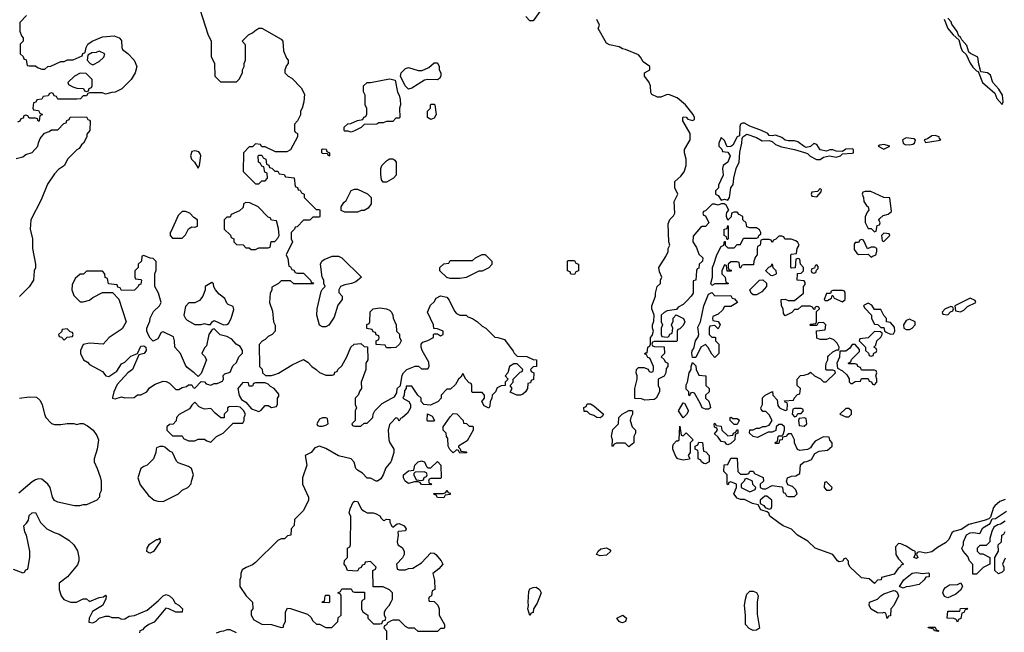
# Model space of a CAD drawing. Header units: inches. Extents: x 2380249 to 2585472, y 382747 to 546448.
# Tile 90 of 256: x 2457671 to 2463844, y 461442 to 465284. Entities that reach past the tile are written whole.
import ezdxf

# ---------------------------------------------------------------- set-up
doc = ezdxf.new("R2010")
doc.units = ezdxf.units.IN
doc.header["$MEASUREMENT"] = 0
doc.layers.add('C4456', color=7, linetype='Continuous')
doc.layers.add('C4466', color=7, linetype='Continuous')

msp = doc.modelspace()

# ---------------------------------------------------------------- linework, layer by layer
at = {"layer": 'C4456', "color": 4}
for points, elevation in [([(2458801, 465350), (2458850, 465194), (2458872, 465150), (2458872.7, 465052.7), (2458892, 465010), (2458894, 464930), (2458930, 464894), (2459030, 464894), (2459050, 464914), (2459067.3, 464952.7), (2459068, 464970), (2459078, 464990), (2459078, 465010), (2459088, 465030), (2459087.3, 465127.3), (2459066, 465150), (2459106, 465190), (2459130, 465202), (2459144.7, 465215.3), (2459170, 465231.3), (2459190, 465231), (2459310, 465162), (2459322, 465150), (2459324.7, 465090), (2459343.6, 465043.6), (2459354, 465030), (2459354, 465010), (2459343.6, 464996.4), (2459334, 464970), (2459334, 464950), (2459354, 464930), (2459378, 464918), (2459436.9, 464856.9), (2459456.9, 464816.9), (2459452, 464770), (2459442, 464730), (2459432, 464710), (2459431.6, 464688.4), (2459414, 464650), (2459394, 464630), (2459394, 464590), (2459398, 464578), (2459414, 464570), (2459414, 464550), (2459370, 464468), (2459345.4, 464454.6), (2459275.3, 464455.3), (2459210, 464486), (2459190, 464486), (2459182, 464502), (2459150, 464506), (2459130, 464486), (2459110, 464486), (2459074, 464450), (2459072.7, 464332.7), (2459150, 464254), (2459170, 464254), (2459190, 464274), (2459210, 464274), (2459226, 464290), (2459222, 464322), (2459208.4, 464328.4), (2459202, 464362), (2459190, 464366), (2459182, 464382), (2459168, 464390), (2459166, 464430), (2459170, 464434), (2459190, 464434), (2459198, 464418), (2459214, 464410), (2459218, 464378), (2459232.7, 464372.7), (2459238, 464358), (2459252.7, 464352.7), (2459270, 464334), (2459290, 464334), (2459298, 464318), (2459330, 464314), (2459338, 464298), (2459392.7, 464292.7), (2459398, 464238), (2459412.7, 464232.7), (2459418, 464218), (2459430, 464214), (2459438, 464198), (2459454, 464190), (2459454, 464170), (2459530, 464094), (2459550, 464094), (2459554, 464090), (2459554, 464050), (2459550, 464046), (2459510, 464046), (2459490, 464026), (2459450, 464026), (2459410, 463986), (2459398, 463982), (2459394, 463970), (2459374, 463950), (2459374, 463910), (2459382, 463890), (2459342, 463810), (2459352.7, 463787.3), (2459358, 463738), (2459370, 463734), (2459378, 463718), (2459390, 463714), (2459398, 463698), (2459410, 463694), (2459450, 463694), (2459494, 463650), (2459498, 463638), (2459510, 463634), (2459512.7, 463627.3), (2459390, 463628), (2459370, 463646), (2459310, 463646), (2459294, 463630), (2459252.7, 463607.3), (2459251.6, 463588.4), (2459242, 463570), (2459238, 463510), (2459256.9, 463456.9), (2459262, 463390), (2459272.7, 463367.3), (2459274, 463330), (2459254, 463310), (2459230, 463298), (2459210, 463278), (2459191.6, 463268.4), (2459172.7, 463247.3), (2459174, 463110), (2459191.6, 463091.6), (2459194, 463070), (2459212.7, 463052.7), (2459250, 463052), (2459270, 463058), (2459293.6, 463066.4), (2459380.2, 463119.8), (2459450, 463152), (2459476.9, 463136.9), (2459502, 463110), (2459531.1, 463091.1), (2459550, 463072), (2459590, 463054), (2459630, 463054), (2459642, 463058), (2459647.3, 463072.7), (2459662, 463078), (2459666, 463090), (2459690, 463114), (2459722, 463170), (2459748, 463230), (2459768, 463250), (2459810, 463254), (2459830, 463234), (2459852.7, 463232.7), (2459854, 463150), (2459842, 463130), (2459842, 463090), (2459812, 463010), (2459814, 462970), (2459803.6, 462956.4), (2459794, 462930), (2459774, 462910), (2459774, 462870), (2459782, 462850), (2459774, 462830), (2459774, 462770), (2459754, 462750), (2459758, 462738), (2459770, 462734), (2459810, 462734), (2459830, 462754), (2459850, 462754), (2459886, 462790), (2459888, 462810), (2459898, 462830), (2459944, 462876), (2460000, 462908)], 56), ([(2457714, 465310), (2457672.7, 465267.3), (2457672.7, 465212.7), (2457683.6, 465183.6), (2457694, 465170), (2457694, 465150), (2457674, 465130), (2457674, 465070), (2457692.7, 465052.7), (2457698, 465038), (2457712.7, 465032.7), (2457718, 464998), (2457730, 464994), (2457770, 464994), (2457783.6, 464983.6), (2457810, 464974), (2457830, 464974), (2457848.4, 464991.6), (2457867.3, 464992.7), (2457930, 465022), (2457950, 465022), (2457971.6, 465031.6), (2458007.3, 465032.7), (2458062, 465058), (2458068, 465072), (2458082, 465078), (2458088, 465110), (2458098, 465130), (2458126, 465150), (2458190, 465176), (2458263.6, 465183.6), (2458294, 465170), (2458310, 465154), (2458311.3, 465110), (2458316.9, 465096.9), (2458350, 465071.3), (2458390, 465031.3), (2458406, 464990), (2458396, 464950), (2458370.6, 464909.4), (2458312, 464850), (2458270, 464829), (2458250, 464828.7), (2458210, 464818), (2458190, 464826), (2458110, 464826), (2458098, 464822), (2458090, 464806), (2458070, 464806), (2458051.6, 464788.4), (2458030, 464786), (2457910, 464786), (2457902, 464802), (2457887.3, 464807.3), (2457882, 464822), (2457870, 464826), (2457858, 464822), (2457850, 464806), (2457818, 464802), (2457810, 464786), (2457778, 464782), (2457772.7, 464767.3), (2457758, 464762), (2457754, 464730), (2457758, 464718), (2457790, 464714), (2457798, 464698), (2457814, 464690), (2457798, 464682), (2457792.7, 464647.3), (2457787.3, 464647.3), (2457782, 464662), (2457770, 464666), (2457730, 464666), (2457722, 464682), (2457710, 464686), (2457698, 464682), (2457692.7, 464667.3), (2457678, 464662), (2457672.7, 464647.3), (2457658, 464642)], 52), ([(2460000, 464646), (2459970, 464646), (2459950, 464638), (2459923.6, 464636.4), (2459910, 464628), (2459830, 464626), (2459811.6, 464608.4), (2459770, 464588), (2459750, 464578), (2459730, 464586), (2459710, 464586), (2459706, 464590), (2459706, 464610), (2459728.7, 464631.3), (2459747.3, 464632.7), (2459788.4, 464651.6), (2459822, 464658), (2459828, 464672), (2459842, 464678), (2459847.3, 464692.7), (2459847.3, 464727.3), (2459838, 464750), (2459838, 464810), (2459827.3, 464832.7), (2459826, 464870), (2459850, 464891), (2459871.1, 464891.1), (2459990, 464914), (2460000, 464911.6)], 56), ([(2457650, 464414), (2457690, 464424.7), (2457710, 464438), (2457750, 464452), (2457786, 464490), (2457788.4, 464511.6), (2457800.4, 464539.6), (2457827.3, 464572.7), (2457856.4, 464583.6), (2457870, 464594), (2457910, 464594), (2457947.3, 464632.7), (2457962, 464638), (2457967.3, 464652.7), (2457982, 464658), (2457987.3, 464672.7), (2458090, 464674), (2458098, 464658), (2458110, 464654), (2458112.7, 464647.3), (2458112, 464590), (2458092.7, 464567.3), (2458092, 464550), (2458072, 464510), (2458059.6, 464500.4), (2458043.6, 464476.4), (2458030, 464468), (2457971, 464409), (2457951.3, 464370), (2457915.3, 464344.7), (2457890, 464318), (2457846.4, 464253.6), (2457805.4, 464154.6), (2457742, 464030), (2457738, 463970), (2457751, 463910), (2457751.3, 463850), (2457771.3, 463750), (2457771.1, 463728.9), (2457762, 463710), (2457758, 463650), (2457730.7, 463609.3), (2457670, 463548)], 52), ([(2460000, 464282.4), (2459970, 464266), (2459950, 464266), (2459940.4, 464280.4), (2459934.6, 464314.6), (2459935.3, 464350), (2459942, 464370), (2459970, 464398), (2459990, 464411.3), (2460000, 464411.7)], 56), ([(2460000, 463227), (2459970, 463226), (2459962, 463242), (2459907.3, 463247.3), (2459906, 463270), (2459922, 463278), (2459926, 463290), (2459922, 463302), (2459907.3, 463307.3), (2459902, 463322), (2459887.3, 463327.3), (2459882, 463342), (2459847.3, 463347.3), (2459848.4, 463371.6), (2459862, 463378), (2459866, 463390), (2459868.4, 463451.6), (2459888.4, 463471.6), (2459930, 463476), (2459970.9, 463470.9), (2459990, 463462), (2460000, 463452)], 56), ([(2457670, 462911), (2457730, 462918), (2457776, 462916), (2457796.9, 462896.9), (2457812, 462870), (2457826, 462810), (2457836, 462790), (2457870, 462751.3), (2457890, 462744.7), (2457930, 462744.7), (2457970, 462751), (2458010.9, 462750.9), (2458030, 462746), (2458050, 462752), (2458068.4, 462751.6), (2458096.8, 462736.8), (2458131.3, 462710), (2458155.3, 462675.3), (2458164.7, 462650), (2458158, 462590), (2458138, 462530), (2458138, 462510), (2458158, 462470), (2458176.9, 462416.9), (2458182, 462390), (2458182, 462330), (2458172.7, 462307.3), (2458171.6, 462288.4), (2458154, 462270), (2458090, 462242), (2458070, 462242), (2458045.4, 462234.6), (2458014.6, 462234.6), (2457910, 462258), (2457888.7, 462268.7), (2457878, 462290), (2457862, 462350), (2457848.7, 462370), (2457810, 462402), (2457790, 462404), (2457770, 462399), (2457750, 462385.2), (2457665.7, 462314.3)], 52), ([(2460000, 462756), (2459990, 462746), (2459982, 462710), (2459984.7, 462650), (2459991.3, 462630), (2460000, 462617)], 56), ([(2460000, 462516), (2459998, 462510), (2459966, 462474), (2459950.7, 462429.3), (2459935.3, 462404.7), (2459914, 462390), (2459906, 462390), (2459870, 462408), (2459850, 462408), (2459820.4, 462440.4), (2459790, 462458), (2459778, 462470), (2459768.9, 462508.9), (2459748.9, 462528.9), (2459669.3, 462549.3), (2459590, 462595.3), (2459550, 462608.7), (2459522, 462598), (2459498, 462570), (2459462, 462550), (2459471.3, 462490), (2459444.7, 462410), (2459444.7, 462370), (2459482, 462290), (2459482, 462270), (2459450, 462206), (2459394, 462150), (2459392.7, 462112.7), (2459374, 462090), (2459372, 462050), (2459350, 462046), (2459331.1, 462028.9), (2459310, 462028), (2459290, 462018), (2459150, 461879), (2459130, 461864), (2459090.9, 461849.1), (2459067.1, 461832.9), (2459058, 461810), (2459058, 461790), (2459051.3, 461770), (2459052, 461730), (2459092, 461670), (2459131.3, 461630), (2459132, 461590), (2459123.6, 461576.4), (2459122, 461550), (2459139.6, 461519.6), (2459190, 461492), (2459250.9, 461490.9), (2459310, 461472), (2459326, 461474), (2459326, 461486), (2459338, 461510), (2459338, 461570), (2459350, 461594), (2459370, 461592), (2459475.3, 461555.3), (2459496.9, 461536.9), (2459510, 461514), (2459532.7, 461492.7), (2459550, 461492), (2459590, 461472), (2459627.3, 461472.7), (2459666, 461510), (2459668.4, 461531.6), (2459686, 461550), (2459686, 461670), (2459682, 461682), (2459666, 461690), (2459682, 461698), (2459690, 461714), (2459750, 461714), (2459758, 461698), (2459770, 461694), (2459832.7, 461692.7), (2459834, 461650), (2459818, 461642), (2459814, 461630), (2459814, 461590), (2459822, 461570), (2459854, 461550), (2459854, 461530), (2459890, 461494), (2459930, 461494), (2459942, 461498), (2459947.3, 461512.7), (2459962, 461518), (2459966, 461530), (2459958, 461550), (2459958, 461570), (2459968, 461590), (2459988, 461610), (2460000, 461633.2)], 56), ([(2460000, 461698), (2459990, 461708), (2459950, 461728), (2459887.3, 461727.3), (2459886, 461830), (2459902, 461838), (2459906, 461850), (2459870, 461886), (2459838, 461882), (2459832.7, 461867.3), (2459818, 461862), (2459812.7, 461847.3), (2459798, 461842), (2459790, 461826), (2459726, 461830), (2459716.4, 461856.4), (2459706, 461870), (2459707.3, 461892.7), (2459726, 461910), (2459726, 461970), (2459742, 461978), (2459746, 461990), (2459748, 462170), (2459738, 462190), (2459743.1, 462216.9), (2459762, 462258), (2459770, 462264.7), (2459790, 462262), (2459814.4, 462214.4), (2459830, 462201), (2459850, 462192), (2459888.4, 462191.6), (2459905.4, 462185.4), (2459930, 462171.3), (2459936.9, 462156.9), (2459950, 462144.7), (2459956.4, 462143.6), (2459970, 462151.3), (2459992, 462150), (2459992.7, 462132.7), (2460000, 462114.9)], 56), ([(2457630, 461838), (2457690, 461814), (2457702, 461818), (2457710, 461834), (2457722, 461838), (2457735.3, 461910), (2457735.3, 461950), (2457714, 462050), (2457704, 462070), (2457698, 462110), (2457714.6, 462125.4), (2457726, 462146), (2457730, 462174), (2457748.7, 462191.3), (2457770, 462194), (2457802, 462130), (2457842, 462090), (2457887.1, 462067.1), (2457918, 462058), (2457979.8, 462019.8), (2458010.6, 461990.6), (2458033.7, 461953.7), (2458042.8, 461910), (2458042.8, 461890), (2458034, 461866), (2457970.4, 461789.6), (2457918, 461750), (2457918, 461710), (2457930.9, 461670.9), (2457947.1, 461647.1), (2457990, 461631.3), (2458028.4, 461631.6), (2458070, 461652), (2458090, 461652), (2458110, 461634), (2458170, 461661), (2458196.4, 461663.6), (2458210, 461674), (2458214, 461670), (2458211.3, 461650), (2458190.8, 461609.2), (2458127.1, 461572.9), (2458106, 461530), (2458104.7, 461504.7), (2458130, 461502), (2458150, 461512), (2458170, 461531.3), (2458210, 461542), (2458230, 461542), (2458250, 461534), (2458290, 461534), (2458310, 461524.7), (2458330, 461526), (2458358, 461542), (2458392.1, 461547.9), (2458470, 461581), (2458540.2, 461639.8), (2458570, 461671.3), (2458590, 461678), (2458611.1, 461671.1), (2458630.9, 461650.9), (2458645.4, 461625.4), (2458670, 461612), (2458691.3, 461590), (2458690, 461568.7), (2458650, 461568), (2458606, 461590), (2458587.3, 461592.7), (2458514.8, 461505.2), (2458482, 461490), (2458452, 461470), (2458442, 461458), (2458424.7, 461450), (2458422, 461438)], 52), ([(2460000, 461513), (2459978, 461502), (2459972, 461488), (2459958, 461482), (2459954, 461470), (2459972, 461450), (2459970, 461386)], 56), ([(2459030, 461438), (2458990, 461458), (2458970, 461458), (2458950, 461448), (2458932.7, 461447.3), (2458903.6, 461436.4)], 56)]:
    msp.add_lwpolyline(points, dxfattribs=dict(at, elevation=elevation))
for points, elevation in [([(2458170, 465086), (2458150, 465078), (2458123.6, 465076.4), (2458098, 465062), (2458094, 465030), (2458114, 465010), (2458130, 465002), (2458170, 465022), (2458198, 465050), (2458206, 465070)], 52), ([(2458050, 464948), (2458014, 464930), (2457974, 464890), (2457978, 464878), (2458003.6, 464863.6), (2458030, 464854), (2458072, 464852), (2458078, 464838), (2458090, 464834), (2458102, 464838), (2458107.3, 464852.7), (2458122, 464858), (2458126, 464870), (2458126, 464910), (2458087.3, 464947.3)], 52), ([(2458770, 464462.7), (2458750, 464457.2), (2458743.1, 464430), (2458748.2, 464410), (2458767.3, 464390), (2458790, 464354), (2458798, 464370), (2458806, 464430), (2458802.7, 464442.7), (2458794.5, 464454.5), (2458780.2, 464460.2)], 56), ([(2459610, 464428), (2459602, 464442), (2459570, 464446), (2459566, 464450), (2459566, 464470), (2459570, 464474), (2459592.7, 464472.7), (2459598, 464458), (2459614, 464450), (2459614, 464430)], 56), ([(2459710, 464078), (2459687.3, 464087.3), (2459686, 464110), (2459703.1, 464136.9), (2459718, 464150), (2459750, 464212), (2459770, 464222), (2459790, 464222), (2459851.6, 464191.6), (2459874, 464170), (2459874, 464130), (2459856.9, 464103.1), (2459830, 464088), (2459812.7, 464087.3), (2459790, 464078)], 56), ([(2459090, 464138), (2459074, 464130), (2459072.7, 464107.3), (2459050, 464086), (2458998, 464062), (2458990, 464046), (2458970, 464046), (2458954, 464030), (2458954, 463970), (2458992.7, 463932.7), (2458998, 463918), (2459014, 463910), (2459014, 463890), (2459030, 463874), (2459071.6, 463871.6), (2459090, 463854), (2459110, 463854), (2459123.6, 463843.6), (2459150, 463842), (2459170, 463854), (2459230, 463854), (2459242, 463858), (2459247.3, 463892.7), (2459270, 463894), (2459290, 463914), (2459298, 463930), (2459294.6, 463974.6), (2459282, 464022), (2459250, 464026), (2459242, 464042), (2459230, 464046), (2459166, 464110), (2459114.6, 464134.6)], 56), ([(2458690, 464082), (2458664.9, 464055.1), (2458622, 463958), (2458614, 463950), (2458614, 463930), (2458630, 463914), (2458690, 463914), (2458710, 463934), (2458730, 463972), (2458750, 463984.7), (2458770, 463982), (2458786, 463990), (2458786, 464030), (2458763.1, 464043.1), (2458738, 464070), (2458710, 464081.2)], 56), ([(2458450, 463806), (2458438, 463802), (2458434, 463770), (2458414, 463750), (2458414, 463730), (2458394, 463710), (2458394, 463670), (2458398, 463658), (2458430, 463654), (2458434, 463650), (2458430, 463626), (2458418, 463622), (2458414, 463610), (2458391.6, 463588.4), (2458310, 463586), (2458302, 463602), (2458287.3, 463607.3), (2458282, 463622), (2458227.3, 463627.3), (2458222, 463662), (2458207.3, 463667.3), (2458206, 463690), (2458190, 463706), (2458090, 463706), (2458071.6, 463688.4), (2458050, 463688), (2458019.6, 463660.4), (2457999.6, 463620.4), (2457998, 463590), (2458010, 463554), (2458050, 463514), (2458070, 463514), (2458110, 463524.7), (2458130, 463542), (2458190, 463574), (2458252.7, 463572.7), (2458292, 463532), (2458338, 463390), (2458314.4, 463345.6), (2458232, 463290), (2458194, 463250), (2458110, 463255.3), (2458070, 463246), (2458052, 463210), (2458052, 463190), (2458071.6, 463151.6), (2458096.9, 463136.9), (2458110, 463122), (2458190, 463078), (2458211.1, 463051.1), (2458230, 463046.8), (2458280.1, 463079.9), (2458310, 463124.7), (2458330, 463136), (2458367.2, 463172.8), (2458408.9, 463191.1), (2458430, 463236), (2458450, 463238), (2458462, 463230), (2458464.7, 463210), (2458451, 463190), (2458418, 463182), (2458378, 463090), (2458350, 463068.7), (2458282.9, 462997.1), (2458260.7, 462950), (2458254, 462914), (2458254, 462910), (2458270, 462906), (2458310, 462918), (2458330, 462912), (2458390, 462914), (2458410, 462932), (2458430, 462932), (2458468.9, 462951.1), (2458485.6, 462974.4), (2458521.5, 462998.5), (2458570, 463016.3), (2458590, 463014), (2458610, 463004), (2458650, 462964.7), (2458670, 462964.7), (2458690, 462978), (2458716.4, 462983.6), (2458730, 462994), (2458750, 462994), (2458758, 462978), (2458770, 462974), (2458810, 463014), (2458830, 463012), (2458841, 463001), (2458870, 462992), (2458890, 463002), (2458910, 463002), (2458942, 463018), (2458948.7, 463030), (2458948, 463052), (2458958, 463062), (2458990, 463074), (2459007.3, 463112.7), (2459030, 463134), (2459046, 463170), (2459067.3, 463192.7), (2459068, 463210), (2459054.6, 463234.6), (2459028.9, 463248.9), (2459000.4, 463280.4), (2458970, 463298), (2458928.4, 463308.4), (2458890, 463346), (2458878, 463342), (2458858, 463310), (2458842, 463238), (2458830, 463226), (2458814, 463190), (2458830, 463174), (2458842, 463150), (2458810, 463066), (2458790, 463046), (2458766, 463070), (2458722, 463102), (2458710, 463118), (2458679, 463190), (2458644, 463230), (2458642, 463270), (2458634.6, 463294.6), (2458570, 463326), (2458558, 463322), (2458536.9, 463283.1), (2458508, 463268), (2458490, 463286), (2458482, 463302), (2458468.7, 463330), (2458468, 463350), (2458487.3, 463392.7), (2458488.4, 463411.6), (2458510, 463454), (2458548, 463490), (2458558, 463510), (2458542, 463570), (2458518, 463610), (2458518, 463690), (2458527.3, 463712.7), (2458527.3, 463767.3), (2458507.3, 463787.3), (2458488.4, 463788.4)], 56), ([(2459570, 463358), (2459550, 463368), (2459534, 463430), (2459537.2, 463470), (2459560.4, 463579.6), (2459567.3, 463592.7), (2459586, 463610), (2459578, 463630), (2459578, 463650), (2459568, 463670), (2459558, 463750), (2459566, 463770), (2459580.4, 463779.6), (2459630, 463802), (2459670, 463802), (2459691.1, 463791.1), (2459814, 463670), (2459779.6, 463640.4), (2459751.1, 463628.9), (2459710, 463622), (2459682, 463610), (2459672, 463590), (2459672.7, 463572.7), (2459694, 463550), (2459694, 463530), (2459666, 463494), (2459642, 463418), (2459610, 463368), (2459590, 463358)], 56), ([(2458875.3, 463635.3), (2458834, 463610), (2458834, 463590), (2458818.8, 463550), (2458798, 463522), (2458770, 463508.7), (2458732, 463508), (2458710, 463486), (2458701, 463430), (2458710.6, 463410.6), (2458720.5, 463400.5), (2458770, 463372), (2458810, 463372), (2458830, 463378), (2458850, 463372), (2458867.3, 463372.7), (2458878, 463390), (2458890, 463398), (2458950, 463371.3), (2458970, 463372), (2458980.4, 463379.6), (2458998, 463410), (2459013.6, 463466.4), (2459010, 463486), (2458978, 463498), (2458970, 463506), (2458956.5, 463536.5), (2458922.7, 463562.7), (2458898, 463590), (2458888.4, 463608.4), (2458887.3, 463627.3)], 56), ([(2457970, 463346), (2457938, 463342), (2457932.7, 463327.3), (2457914, 463310), (2457918, 463298), (2457932.7, 463292.7), (2457950, 463274), (2457970, 463294), (2458002, 463298), (2458006, 463310), (2458002, 463322), (2457987.3, 463327.3)], 56), ([(2459070, 463008), (2459038, 462970), (2459046.4, 462926.4), (2459062.5, 462902.5), (2459090, 462884.7), (2459124.4, 462844.4), (2459170, 462827.3), (2459185.6, 462834.4), (2459210, 462864.7), (2459230, 462864.7), (2459250, 462852), (2459282, 462858), (2459287.3, 462872.7), (2459288, 462910), (2459296.4, 462923.6), (2459296.4, 462936.4), (2459266, 462970), (2459243.1, 462983.1), (2459230, 462998), (2459210, 463006), (2459150, 463006), (2459138, 463002), (2459130, 462986), (2459110, 462986), (2459106, 463006)], 56), ([(2458770, 462886), (2458750, 462866), (2458736.9, 462843.1), (2458671.6, 462808.4), (2458654, 462790), (2458651.6, 462768.4), (2458632.7, 462747.3), (2458610, 462746), (2458594, 462730), (2458594, 462710), (2458630, 462674), (2458690, 462674), (2458698, 462658), (2458730, 462642), (2458770, 462642), (2458790, 462654), (2458830, 462654), (2458843.6, 462643.6), (2458870, 462634), (2458906, 462670), (2458946, 462690), (2459010, 462754), (2459070, 462754), (2459078, 462770), (2459078, 462790), (2459088, 462810), (2459074, 462834), (2459054, 462854), (2459030, 462858), (2458983.6, 462856.4), (2458974, 462850), (2458974, 462830), (2458954, 462810), (2458952.7, 462787.3), (2458932.7, 462787.3), (2458896.4, 462816.4), (2458870, 462846), (2458830, 462842), (2458808.9, 462848.9), (2458796.4, 462856.4)], 56), ([(2459590, 462786), (2459570, 462786), (2459550, 462778), (2459534, 462750), (2459538, 462738), (2459550, 462734), (2459570, 462734), (2459590, 462742), (2459606, 462750), (2459602, 462782)], 56), ([(2458570, 462608), (2458550, 462608), (2458530, 462598), (2458526, 462590), (2458524.7, 462570), (2458511.1, 462528.9), (2458470.9, 462489.1), (2458450, 462482), (2458431.1, 462468.9), (2458411.3, 462410), (2458426.4, 462366.4), (2458479.6, 462299.6), (2458514, 462270), (2458536.4, 462263.6), (2458570, 462262), (2458666, 462310), (2458690, 462334), (2458726, 462350), (2458747.3, 462372.7), (2458748, 462390), (2458762, 462430), (2458748, 462470), (2458730, 462482), (2458664.7, 462504.7), (2458654.6, 462514.6), (2458628.7, 462568.7), (2458610, 462578), (2458582, 462602)], 56), ([(2458490, 461939), (2458481.2, 461941.2), (2458469.3, 461949.3), (2458469.6, 461970.4), (2458485.8, 461994.2), (2458530, 462024.7), (2458536.4, 462023.6), (2458550, 462032), (2458551, 462010), (2458510, 461949)], 52), ([(2459610, 461626), (2459568.4, 461628.4), (2459570, 461634), (2459582, 461638), (2459586, 461670), (2459590, 461674), (2459610, 461674), (2459614, 461670), (2459614, 461630)], 56)]:
    msp.add_lwpolyline(points, close=True, dxfattribs=dict(at, elevation=elevation))
at = {"layer": 'C4466', "color": 4, "elevation": 56}
for points in [[(2460942, 465350), (2460890, 465278), (2460870, 465278), (2460844.7, 465304.7)], [(2463850, 462275.3), (2463817.3, 462262.7), (2463784.9, 462235.1), (2463775.9, 462224.1), (2463756.9, 462163.1), (2463746.4, 462153.6), (2463718, 462142), (2463621.1, 462118.9), (2463573, 462087), (2463526, 462074), (2463514.8, 462065.2), (2463496.1, 462023.9), (2463476.4, 462003.6), (2463425.8, 461974.2), (2463390, 461946), (2463350, 461937.2), (2463314, 461946), (2463298, 461942), (2463294, 461930), (2463302, 461910), (2463294.4, 461905.6), (2463278, 461910), (2463288, 461930), (2463286, 461950), (2463270, 461955.3), (2463230, 461982), (2463196.4, 461996.4), (2463182, 461998), (2463162, 461978), (2463164.7, 461930), (2463182, 461902), (2463212, 461870), (2463198, 461862), (2463191.3, 461850), (2463178.8, 461841.2), (2463153.7, 461806.3), (2463074, 461786), (2463072, 461770), (2463050, 461768), (2463030, 461748.7), (2462996.4, 461776.4), (2462950, 461784), (2462942, 461790), (2462878, 461850), (2462868, 461870), (2462867.3, 461887.3), (2462850, 461906), (2462838, 461902), (2462831.6, 461888.4), (2462810, 461884), (2462798, 461890), (2462769, 461929), (2462658, 461970), (2462613.6, 462013.6), (2462548.7, 462050), (2462510, 462088.7), (2462458, 462110), (2462430, 462129), (2462375.3, 462170), (2462368.7, 462188.7), (2462358, 462198), (2462318, 462210), (2462302, 462242), (2462266, 462250), (2462214.6, 462274.6), (2462190, 462274), (2462170, 462284), (2462148.7, 462310), (2462166, 462350), (2462166, 462370), (2462130, 462386), (2462118, 462382), (2462112.7, 462367.3), (2462106, 462370), (2462106, 462430), (2462086, 462450), (2462087.3, 462492.7), (2462110, 462494), (2462130, 462534), (2462170, 462534), (2462174, 462450), (2462190, 462434), (2462230, 462434), (2462242, 462438), (2462248.4, 462451.6), (2462270, 462452), (2462278, 462438), (2462332.7, 462412.7), (2462334, 462390), (2462314, 462370), (2462314, 462350), (2462330, 462342), (2462350, 462342), (2462390, 462362), (2462450, 462354), (2462454, 462350), (2462458, 462318), (2462470, 462314), (2462478, 462298), (2462490, 462294), (2462530, 462294), (2462546, 462310), (2462536.4, 462336.4), (2462516.4, 462356.4), (2462487.3, 462367.3), (2462478, 462390), (2462486, 462410), (2462510, 462422), (2462536.4, 462423.6), (2462562, 462438), (2462567.3, 462492.7), (2462590, 462512), (2462607.3, 462512.7), (2462634.6, 462525.4), (2462656.4, 462563.6), (2462683.1, 462576.9), (2462736.4, 462583.6), (2462766, 462610), (2462766, 462630), (2462750, 462646), (2462746, 462666), (2462710, 462668), (2462659.6, 462640.4), (2462641, 462619), (2462630, 462598), (2462610, 462588), (2462563.1, 462583.1), (2462548.7, 462588.7), (2462528, 462630), (2462528, 462650), (2462510, 462686), (2462490, 462686), (2462474, 462670), (2462454, 462666), (2462451.1, 462648.9), (2462434, 462646), (2462430, 462626), (2462410, 462626), (2462406, 462630), (2462410, 462634), (2462422, 462638), (2462426, 462670), (2462430, 462674), (2462450, 462674), (2462458, 462682), (2462466, 462710), (2462466, 462730), (2462450, 462746), (2462430, 462746), (2462414, 462730), (2462412, 462708), (2462390, 462698), (2462363.6, 462696.4), (2462296.9, 462663.1), (2462269, 462669), (2462246, 462690), (2462248.4, 462711.6), (2462270, 462712), (2462290, 462722), (2462310, 462722), (2462330, 462732), (2462347.3, 462732.7), (2462370, 462742), (2462388, 462770), (2462370, 462806), (2462350, 462826), (2462330, 462826), (2462320.4, 462840.4), (2462318, 462850), (2462328, 462870), (2462328.4, 462911.6), (2462346, 462930), (2462392, 462952), (2462394, 462930), (2462419.6, 462899.6), (2462423.6, 462863.6), (2462434, 462850), (2462470, 462834), (2462482, 462838), (2462486, 462870), (2462482, 462882), (2462470, 462886), (2462467.3, 462892.7), (2462522, 462898), (2462526, 462910), (2462547.3, 462932.7), (2462562, 462938), (2462566, 462970), (2462546, 462990), (2462546, 463030), (2462567.3, 463052.7), (2462590, 463054), (2462616.4, 463063.6), (2462630, 463074), (2462654, 463050), (2462691.3, 463031.3), (2462710, 463012), (2462727.3, 463012.7), (2462786, 463070), (2462782, 463082), (2462770, 463086), (2462730, 463086), (2462726, 463090), (2462726, 463110), (2462728, 463130), (2462738, 463150), (2462738, 463170), (2462743.1, 463176.9), (2462770, 463202), (2462794, 463214), (2462806, 463214), (2462808, 463230), (2462796.4, 463256.4), (2462776.4, 463276.4), (2462750, 463286), (2462730, 463278), (2462690, 463278), (2462670, 463286), (2462667.3, 463332.7), (2462722, 463338), (2462726, 463370), (2462710, 463386), (2462678, 463382), (2462670, 463366), (2462630, 463366), (2462626, 463370), (2462630, 463374), (2462662, 463378), (2462666, 463390), (2462666, 463454), (2462686, 463470), (2462682, 463482), (2462670, 463486), (2462658, 463482), (2462654, 463466), (2462650, 463466), (2462642, 463482), (2462627.3, 463487.3), (2462572.7, 463487.3), (2462550, 463466), (2462530, 463466), (2462511.6, 463448.4), (2462470, 463426), (2462460.4, 463440.4), (2462458, 463470), (2462448, 463490), (2462446, 463530), (2462470, 463532), (2462490, 463522), (2462530, 463522), (2462586, 463570), (2462586, 463610), (2462596.4, 463623.6), (2462596.4, 463636.4), (2462590, 463646), (2462546, 463650), (2462547.3, 463692.7), (2462570, 463694), (2462586, 463710), (2462586, 463730), (2462566, 463750), (2462562, 463782), (2462550, 463786), (2462538, 463782), (2462532.7, 463727.3), (2462510, 463726), (2462506, 463730), (2462506, 463810), (2462510, 463814), (2462542, 463818), (2462546, 463850), (2462558, 463870), (2462550, 463886), (2462536.4, 463896.4), (2462507.3, 463907.3), (2462468.4, 463908.4), (2462462, 463922), (2462450, 463926), (2462430, 463926), (2462412.7, 463907.3), (2462398, 463902), (2462390, 463886), (2462382, 463902), (2462370, 463906), (2462330, 463906), (2462318, 463902), (2462314, 463870), (2462298, 463862), (2462294, 463850), (2462294, 463810), (2462283.6, 463796.4), (2462274, 463770), (2462272.7, 463747.3), (2462210, 463746), (2462198, 463742), (2462190, 463726), (2462186, 463730), (2462182, 463762), (2462170, 463766), (2462130, 463766), (2462114, 463750), (2462114, 463730), (2462118, 463718), (2462132.7, 463712.7), (2462132.7, 463707.3), (2462107.3, 463707.3), (2462102, 463742), (2462090, 463746), (2462074, 463710), (2462074, 463690), (2462094, 463670), (2462098, 463638), (2462112.7, 463632.7), (2462112.7, 463627.3), (2462030, 463628), (2462010, 463618), (2462004, 463630), (2462014, 463670), (2462014, 463730), (2462024, 463750), (2462041.2, 463810), (2462070, 463862), (2462086, 463870), (2462090, 463894), (2462094, 463894), (2462094, 463870), (2462110, 463854), (2462150, 463854), (2462170, 463874), (2462190, 463874), (2462210, 463914), (2462290, 463914), (2462302, 463918), (2462306, 463930), (2462318, 463942), (2462318, 463950), (2462310, 463966), (2462290, 463978), (2462250, 463978), (2462230, 463986), (2462226, 464010), (2462206, 464030), (2462206, 464050), (2462183.1, 464063.1), (2462170, 464078), (2462150, 464078), (2462134, 464070), (2462131.6, 464048.4), (2462110, 464026), (2462102, 464050), (2462103.1, 464063.1), (2462105.6, 464074.4), (2462118, 464090), (2462100.4, 464120.4), (2462088.7, 464128.7), (2462070, 464129), (2462050, 464121.2), (2462030, 464128), (2462012.7, 464127.3), (2461970, 464086), (2461958, 464082), (2461954, 464070), (2461958, 464058), (2461970, 464054), (2461991, 464010), (2461970, 463988), (2461950, 463988), (2461939.6, 463980.4), (2461892.7, 463927.3), (2461892, 463890), (2461915.3, 463855.3), (2461930, 463814), (2461954, 463790), (2461952, 463770), (2461932, 463750), (2461930, 463726), (2461918, 463722), (2461914, 463710), (2461911.3, 463650), (2461894, 463646), (2461894, 463570), (2461882, 463550), (2461856.9, 463523.1), (2461830, 463498), (2461799.6, 463480.4), (2461790, 463466), (2461730, 463458), (2461711.6, 463448.4), (2461694, 463430), (2461694, 463390), (2461702, 463370), (2461694, 463350), (2461694, 463310), (2461698, 463298), (2461730, 463294), (2461742, 463298), (2461747.3, 463312.7), (2461762, 463318), (2461766, 463350), (2461758, 463370), (2461767.3, 463392.7), (2461768.4, 463411.6), (2461787.3, 463432.7), (2461834, 463410), (2461842, 463390), (2461830, 463366), (2461810, 463346), (2461798, 463342), (2461794, 463330), (2461794, 463270), (2461790, 463266), (2461650, 463266), (2461638, 463262), (2461634, 463250), (2461638, 463238), (2461650, 463234), (2461712.7, 463232.7), (2461714, 463190), (2461694, 463170), (2461712.7, 463152.7), (2461718, 463138), (2461734, 463130), (2461734, 463110), (2461723.6, 463096.4), (2461722, 463070), (2461711.3, 463048.7), (2461674, 463030), (2461674, 462990), (2461682, 462970), (2461682, 462950), (2461662, 462910), (2461650, 462902), (2461590, 462898), (2461570, 462906), (2461527.3, 462907.3), (2461528.7, 462970), (2461542, 463030), (2461542, 463050), (2461535.3, 463070), (2461538, 463090), (2461550, 463102), (2461583.6, 463103.6), (2461612, 463092), (2461618, 463078), (2461630, 463074), (2461642, 463078), (2461646, 463090), (2461646, 463110), (2461622, 463162), (2461610, 463166), (2461602, 463182), (2461588.7, 463188.7), (2461594, 463194), (2461606, 463194), (2461608.9, 463231.1), (2461622, 463238), (2461626, 463250), (2461626, 463290), (2461636.4, 463303.6), (2461646, 463330), (2461638, 463350), (2461638, 463370), (2461647.3, 463392.7), (2461648.7, 463430), (2461635.3, 463470), (2461635.3, 463490), (2461658, 463550), (2461658, 463570), (2461668.7, 463610), (2461688, 463630), (2461688, 463650), (2461698, 463670), (2461683.1, 463703.1), (2461678, 463730), (2461722, 463798), (2461738, 463830), (2461738, 463850), (2461748, 463870), (2461742, 463890), (2461736.4, 464003.6), (2461748.4, 464031.6), (2461770, 464054), (2461778, 464070), (2461775.3, 464144.7), (2461798, 464190), (2461778, 464230), (2461778, 464270), (2461817.2, 464302.8), (2461838, 464330), (2461849, 464370), (2461848.9, 464408.9), (2461839, 464450), (2461839, 464470), (2461874, 464530), (2461875.3, 464570), (2461828, 464650), (2461828, 464670), (2461830, 464674), (2461850, 464672), (2461861, 464661), (2461890, 464652), (2461902, 464658), (2461902, 464670), (2461894, 464690), (2461845.2, 464750), (2461793.4, 464793.4), (2461746, 464814), (2461730, 464815.3), (2461690, 464798), (2461670, 464798), (2461635.3, 464815.3), (2461628.7, 464828.7), (2461626.6, 464870), (2461615.1, 464895.1), (2461589, 464931), (2461589.2, 464950.8), (2461622, 464970), (2461622, 464990), (2461580.9, 465020.9), (2461564, 465050), (2461550, 465064), (2461470, 465098), (2461450, 465102), (2461430, 465114), (2461370, 465126), (2461350, 465137.2), (2461298, 465230), (2461306, 465250), (2461290, 465286)], [(2463466.8, 465286.8), (2463491.3, 465230), (2463522.8, 465190), (2463558.8, 465158.8), (2463571, 465110), (2463580.7, 465090), (2463605.2, 465065.2), (2463630, 465011.3), (2463646.7, 464986.7), (2463670, 464962.8), (2463679.8, 464959.8), (2463707.3, 464890), (2463784, 464824), (2463797.3, 464790), (2463830, 464752), (2463837.2, 464770), (2463832.7, 464810), (2463810, 464848.7), (2463773.2, 464890), (2463757, 464937), (2463738, 464950), (2463698, 464958), (2463684.8, 465004.8), (2463679, 465050), (2463631.9, 465071.9), (2463621.5, 465081.5), (2463610, 465122), (2463578, 465158), (2463570, 465174), (2463560.2, 465180.2), (2463549, 465210), (2463515.5, 465255.5), (2463511.7, 465271.7), (2463490, 465293.2)], [(2460000, 464911.6), (2460025.4, 464905.4), (2460041, 464830), (2460051, 464811), (2460056.9, 464783.1), (2460058, 464750), (2460052, 464730), (2460054, 464670), (2460050, 464666), (2460030, 464666), (2460010, 464646), (2460000, 464646)], [(2460000, 464411.7), (2460010, 464412), (2460023.6, 464403.6), (2460031.3, 464390), (2460031.6, 464308.4), (2460014, 464290), (2460000, 464282.4)], [(2460000, 462908), (2460020.4, 462919.6), (2460036.4, 462943.6), (2460038, 462970), (2460058, 462990), (2460070, 463054), (2460078, 463070), (2460098, 463090), (2460150, 463112), (2460171.6, 463111.6), (2460190, 463094), (2460230, 463094), (2460238, 463110), (2460236.4, 463136.4), (2460195.3, 463210), (2460188, 463230), (2460188, 463250), (2460198, 463262), (2460230, 463271.3), (2460266, 463290), (2460266, 463310), (2460270, 463314), (2460290, 463314), (2460310, 463302), (2460326, 463310), (2460326, 463330), (2460290, 463346), (2460267.3, 463347.3), (2460266, 463370), (2460228, 463450), (2460247.3, 463492.7), (2460270, 463514), (2460282, 463538), (2460310, 463552), (2460350, 463544.7), (2460364.5, 463524.5), (2460396.9, 463456.9), (2460410, 463442), (2460431.6, 463431.6), (2460470, 463431.3), (2460481, 463421), (2460510.9, 463410.9), (2460542, 463390), (2460570, 463362), (2460594, 463350), (2460650, 463292), (2460670, 463291.3), (2460710, 463278), (2460765.4, 463205.4), (2460771.6, 463191.6), (2460790, 463174), (2460850, 463171.3), (2460890, 463152), (2460912, 463150), (2460911.6, 463108.4), (2460890, 463106), (2460874, 463090), (2460878, 463078), (2460894, 463070), (2460892, 463028), (2460878, 463022), (2460874, 463006), (2460858, 463002), (2460854, 462970), (2460842, 462950), (2460825.4, 462934.6), (2460811.1, 462928.9), (2460788.7, 462928.7), (2460747.3, 462947.3), (2460758, 462970), (2460746, 462990), (2460766, 463010), (2460766, 463030), (2460810, 463074), (2460822, 463078), (2460826, 463090), (2460790, 463126), (2460770, 463126), (2460742, 463110), (2460731.6, 463068.4), (2460714, 463050), (2460734, 463030), (2460714, 463010), (2460714, 462990), (2460690, 462988), (2460664.7, 462975.3), (2460654, 462950), (2460634, 462930), (2460631.6, 462908.4), (2460622, 462890), (2460619.6, 462860.4), (2460612, 462848), (2460583.1, 462863.1), (2460568, 462890), (2460586, 462910), (2460586, 462930), (2460570, 462946), (2460510, 462946), (2460506, 462950), (2460506, 462990), (2460502, 463002), (2460490, 463006), (2460468.9, 463028.9), (2460450, 463066), (2460436.9, 463043.1), (2460422, 463030), (2460403.6, 462996.4), (2460372.7, 462967.3), (2460350, 462966), (2460314, 462930), (2460314, 462910), (2460294, 462890), (2460247.3, 462867.3), (2460206, 462870), (2460188, 462890), (2460188, 462910), (2460168, 462930), (2460130, 462986), (2460094, 462986), (2460094, 462974), (2460083.6, 462956.4), (2460082, 462930), (2460074, 462910), (2460112, 462890), (2460122, 462870), (2460122, 462850), (2460103.6, 462816.4), (2460070, 462786), (2460058, 462782), (2460050, 462766), (2460042, 462782), (2460030, 462786), (2460000, 462756)], [(2460000, 463452), (2460002, 463450), (2460011.6, 463431.6), (2460012.7, 463412.7), (2460032, 463370), (2460034, 463330), (2460051.6, 463311.6), (2460052.7, 463292.7), (2460062, 463270), (2460052, 463250), (2460030, 463228), (2460000, 463227)], [(2460000, 462617), (2460018, 462590), (2460018, 462570), (2460000, 462516)], [(2463850, 462138), (2463819.6, 462120.4), (2463803.6, 462116.4), (2463779.6, 462100.4), (2463765.4, 462074.6), (2463754, 462030), (2463754, 462010), (2463730, 461986), (2463690, 461986), (2463674, 461970), (2463674, 461950), (2463690, 461934), (2463710, 461934), (2463754, 461910), (2463754, 461870), (2463711.6, 461848.4), (2463670, 461806), (2463647.3, 461807.3), (2463647.3, 461867.3), (2463626, 461890), (2463616.4, 461916.4), (2463586, 461950), (2463578, 461970), (2463588.9, 461991.1), (2463589.2, 462010), (2463607.5, 462052.5), (2463630, 462064.9), (2463650, 462067.7), (2463690, 462062), (2463710, 462098), (2463755.3, 462124.7), (2463767.3, 462152.7), (2463790, 462156), (2463858, 462202)], [(2460000, 462114.9), (2460002, 462110), (2460010, 462102), (2460038, 462122), (2460050, 462124.7), (2460081, 462110), (2460090, 462098), (2460093.4, 462090), (2460090, 462078), (2460045.4, 462074.6), (2460042, 462070), (2460044.7, 462050), (2460038, 462010), (2460042, 461990), (2460070, 461974), (2460082, 461950), (2460082, 461930), (2460071.1, 461908.9), (2460034, 461870), (2460038, 461838), (2460050, 461834), (2460090, 461834), (2460110, 461842), (2460136.4, 461843.6), (2460190, 461878), (2460250, 461940.7), (2460270, 461937.1), (2460280.7, 461930), (2460313.4, 461890), (2460324.7, 461870), (2460299.3, 461840.7), (2460262, 461810), (2460271.6, 461768.4), (2460274, 461710), (2460258, 461702), (2460254, 461670), (2460238, 461662), (2460234, 461650), (2460238, 461638), (2460270, 461634), (2460292.7, 461612.7), (2460302, 461590), (2460302, 461550), (2460334, 461490), (2460334, 461470), (2460330, 461466), (2460310, 461466), (2460290, 461446), (2460170, 461446), (2460147.3, 461467.3), (2460110, 461468), (2460090, 461478), (2460050, 461518), (2460010, 461518), (2460000, 461513)], [(2463850, 461906), (2463834, 461870), (2463842, 461850), (2463842, 461830), (2463830, 461818), (2463808.7, 461808.7), (2463786, 461830), (2463786, 461910), (2463808, 461950), (2463806, 461990), (2463826, 462010), (2463828.4, 462051.6), (2463842, 462058), (2463850, 462074)], [(2460000, 461633.2), (2460008.7, 461650), (2460008, 461690), (2460000, 461698)]]:
    msp.add_lwpolyline(points, dxfattribs=at)
for points in [[(2460290, 464908), (2460230, 464908.7), (2460210, 464904), (2460130, 464854), (2460110, 464848.7), (2460089, 464869), (2460059, 464930), (2460064, 464950), (2460090, 464978), (2460110, 464984.7), (2460170, 464966), (2460195.3, 464964.7), (2460236.4, 464983.6), (2460270, 465014), (2460290, 465014), (2460302, 464990), (2460302, 464970), (2460311.3, 464950), (2460311.3, 464930), (2460303.6, 464916.4)], [(2460250, 464658), (2460228, 464670), (2460228.4, 464711.6), (2460246, 464730), (2460246, 464750), (2460250, 464754), (2460270, 464754), (2460274, 464750), (2460282, 464690), (2460270, 464666)], [(2462203.8, 464636.2), (2462190.7, 464629.3), (2462185.8, 464614.2), (2462183.6, 464556.4), (2462170, 464548.7), (2462142, 464498), (2462130, 464488), (2462107.3, 464487.3), (2462090, 464526), (2462070, 464546), (2462054, 464510), (2462054, 464490), (2462072.7, 464472.7), (2462078, 464458), (2462110, 464454), (2462124.7, 464430), (2462111.3, 464390), (2462082, 464370), (2462078, 464350), (2462082, 464310), (2462052.7, 464247.3), (2462052, 464230), (2462034, 464210), (2462034, 464190), (2462050, 464182), (2462070, 464152), (2462090, 464158), (2462110, 464152), (2462122, 464170), (2462129, 464230), (2462144, 464250), (2462148.9, 464291.1), (2462164, 464350), (2462181.2, 464390), (2462185.6, 464454.4), (2462199, 464510), (2462200.2, 464539.8), (2462206, 464550), (2462230, 464566), (2462290, 464544.7), (2462325.4, 464525.4), (2462370, 464526), (2462390, 464521), (2462410, 464501), (2462446.8, 464486.8), (2462530, 464471), (2462591.6, 464451.6), (2462610, 464444.7), (2462627.3, 464427.3), (2462667.1, 464407.1), (2462690, 464406.8), (2462710, 464421), (2462748.7, 464431.3), (2462790, 464422.8), (2462818, 464430), (2462830, 464442), (2462890, 464446.8), (2462898, 464450), (2462898, 464470), (2462890, 464474), (2462850, 464472.7), (2462830, 464458), (2462790, 464459), (2462770, 464469), (2462751.1, 464468.9), (2462730, 464459), (2462690, 464469), (2462670, 464502), (2462650, 464508.7), (2462630, 464488.7), (2462603.1, 464483.1), (2462590, 464488), (2462550, 464517.2), (2462530, 464525.2), (2462490, 464524), (2462470, 464529), (2462450, 464546), (2462410, 464559.3), (2462390, 464555.3), (2462370, 464558), (2462362, 464570), (2462322, 464590), (2462250, 464616), (2462215.9, 464635.9)], [(2463230, 464544), (2463206, 464530), (2463211.3, 464510), (2463222, 464502), (2463250, 464498.8), (2463270, 464502.8), (2463282, 464510), (2463288, 464530), (2463277.2, 464537.2)], [(2463410, 464557.2), (2463390, 464556), (2463362.8, 464537.2), (2463342, 464530), (2463350, 464514), (2463430, 464526.8), (2463446, 464530), (2463438, 464538), (2463435.3, 464550)], [(2463090, 464502), (2463063.6, 464496.4), (2463054, 464490), (2463090, 464472), (2463110, 464482), (2463126, 464490)], [(2462690, 464226), (2462674, 464206), (2462638, 464202), (2462634, 464190), (2462638, 464178), (2462670, 464174), (2462696.4, 464203.6), (2462698, 464218)], [(2463007.3, 464207.3), (2462972.7, 464207.3), (2462958, 464202), (2462954, 464190), (2462962, 464170), (2462963.6, 464143.6), (2462979.6, 464119.6), (2462991.3, 464111.3), (2462994, 464090), (2462983.6, 464076.4), (2462972.7, 464047.3), (2462972.7, 464012.7), (2462990, 463974), (2463010, 463974), (2463030, 463954), (2463042, 463958), (2463047.3, 463992.7), (2463062, 463998), (2463066, 464010), (2463058, 464030), (2463063.1, 464036.9), (2463084, 464056), (2463116.4, 464063.6), (2463138, 464082), (2463126, 464166), (2463088.9, 464168.9)], [(2462106, 463906), (2462102, 463922), (2462088.7, 463930), (2462089, 463970), (2462106, 463974), (2462110, 463994), (2462114, 463990), (2462114, 463910), (2462110, 463906)], [(2462950, 463906), (2462938, 463902), (2462930, 463886), (2462910, 463886), (2462903.6, 463876.4), (2462903.6, 463843.6), (2462919.6, 463819.6), (2462930, 463812), (2462990, 463814), (2463010, 463794), (2463018, 463802), (2463030, 463804.7), (2463038, 463810), (2463046, 463830), (2463046, 463850), (2463030, 463858), (2463010, 463858), (2462987.3, 463847.3), (2462962, 463902)], [(2463090, 463946), (2463074, 463930), (2463078, 463898), (2463090, 463894), (2463126, 463930), (2463122, 463942)], [(2460370, 463662), (2460350, 463668), (2460306, 463710), (2460306, 463730), (2460330, 463754), (2460362, 463758), (2460370, 463774), (2460510, 463774), (2460528.4, 463791.6), (2460570, 463812), (2460590, 463812), (2460632, 463770), (2460631.6, 463748.4), (2460611.6, 463728.4), (2460570, 463708), (2460550, 463708), (2460470, 463668), (2460430, 463662)], [(2461150, 463686), (2461127.3, 463687.3), (2461122, 463702), (2461106, 463710), (2461106, 463770), (2461110, 463774), (2461150, 463774), (2461158, 463758), (2461174, 463750), (2461174, 463710), (2461158, 463702)], [(2462390, 463678), (2462380.4, 463680.4), (2462348.4, 463708.4), (2462348.4, 463711.6), (2462367.3, 463732.7), (2462382, 463738), (2462390, 463754), (2462394, 463730), (2462411.6, 463711.6), (2462414, 463690), (2462410, 463686)], [(2462670, 463746), (2462658, 463742), (2462654, 463726), (2462638, 463722), (2462634, 463710), (2462638, 463698), (2462650, 463694), (2462662, 463698), (2462666, 463714), (2462676.4, 463723.6), (2462676.4, 463736.4)], [(2462270, 463558), (2462258, 463570), (2462248, 463590), (2462308.7, 463651.3), (2462330, 463652), (2462352.7, 463632.7), (2462354, 463610), (2462323.6, 463576.4), (2462310, 463568), (2462290, 463558)], [(2462030, 463552), (2462130, 463554), (2462138, 463538), (2462152.7, 463532.7), (2462172, 463510), (2462130, 463486), (2462090, 463486), (2462076.9, 463463.1), (2462050, 463438), (2462018, 463422), (2462014, 463410), (2462018, 463398), (2462050, 463392), (2462062, 463370), (2462050, 463346), (2462030, 463366), (2461998, 463362), (2461994, 463350), (2461994, 463310), (2462010, 463294), (2462030, 463294), (2462034, 463290), (2462034, 463270), (2462054, 463250), (2462054, 463190), (2462030, 463166), (2462010, 463186), (2461988.4, 463228.4), (2461970, 463246), (2461942, 463230), (2461910, 463166), (2461890, 463166), (2461886, 463190), (2461888, 463210), (2461897.2, 463222.8), (2461908.7, 463270), (2461925.2, 463294.8), (2461929.2, 463310), (2461923.7, 463356.3), (2461939, 463390), (2461961.2, 463490), (2461990, 463562), (2462010, 463574)], [(2462830, 463586), (2462770, 463586), (2462758, 463582), (2462754, 463566), (2462730, 463566), (2462714, 463530), (2462722, 463522), (2462736.4, 463523.6), (2462762, 463538), (2462766, 463554), (2462770, 463554), (2462778, 463538), (2462830, 463514), (2462846, 463530), (2462846, 463570), (2462842, 463582)], [(2463630, 463538), (2463534, 463490), (2463538, 463458), (2463570, 463452), (2463590, 463462), (2463614.6, 463485.4), (2463666, 463510), (2463662, 463522)], [(2462990, 463506), (2462965.4, 463494.6), (2462962, 463490), (2462970, 463474), (2463012, 463432), (2463012, 463410), (2463030, 463374), (2463052, 463372), (2463070, 463354), (2463090, 463354), (2463092.7, 463332.7), (2463103.6, 463323.6), (2463130, 463312), (2463150, 463314), (2463158, 463330), (2463156.4, 463356.4), (2463130, 463386), (2463106, 463390), (2463106, 463410), (2463088.4, 463428.4), (2463070, 463466), (2463030, 463466), (2463014.6, 463494.6)], [(2463510, 463486), (2463490, 463478), (2463474, 463470), (2463454, 463450), (2463458, 463438), (2463490, 463434), (2463507.3, 463452.7), (2463522, 463458), (2463526, 463470), (2463522, 463482)], [(2463250, 463406), (2463230, 463398), (2463212, 463370), (2463214, 463350), (2463230, 463342), (2463250, 463342), (2463266, 463350), (2463286, 463370), (2463286, 463390)], [(2463030, 463328), (2462991.3, 463288.7), (2462938, 463282), (2462934, 463270), (2462974, 463230), (2462974, 463210), (2462992.7, 463192.7), (2462998, 463178), (2463010, 463174), (2463022, 463178), (2463027.3, 463192.7), (2463042, 463198), (2463046, 463210), (2463042, 463222), (2463026, 463230), (2463038, 463242), (2463046, 463270), (2463070, 463294), (2463078, 463310), (2463078, 463318), (2463067.3, 463327.3)], [(2462910, 463246), (2462890, 463246), (2462876.9, 463223.1), (2462850, 463206), (2462814, 463206), (2462811.6, 463168.4), (2462794, 463130), (2462798, 463098), (2462830, 463082), (2462856.9, 463056.9), (2462871.6, 463031.6), (2462872.7, 463012.7), (2462882, 463002), (2462890, 463002), (2462910, 463014), (2462942, 463018), (2462950, 463034), (2462990, 463034), (2462998, 463018), (2463012.7, 463012.7), (2463018, 462998), (2463030, 462994), (2463046, 463010), (2463046, 463030), (2463038, 463050), (2463046, 463070), (2463042, 463082), (2463030, 463086), (2462950, 463086), (2462942, 463102), (2462926, 463110), (2462922, 463122), (2462910, 463126), (2462870, 463126), (2462866, 463130), (2462882, 463138), (2462887.3, 463152.7), (2462936.4, 463203.6), (2462936.4, 463216.4)], [(2461970, 462842), (2461949.1, 462849.1), (2461938, 462878), (2461902, 462942), (2461890, 462946), (2461878, 462942), (2461870, 462926), (2461866, 462930), (2461866, 462950), (2461850, 462966), (2461850, 462994), (2461858, 463010), (2461869, 463070), (2461882, 463090), (2461882, 463110), (2461890, 463134), (2461910, 463114), (2461912, 463090), (2461930, 463054), (2461974, 463050), (2461974, 462990), (2461994, 462970), (2461994, 462950), (2461972, 462930), (2461972, 462910), (2461991, 462891), (2461998, 462870), (2462002, 462850), (2461990, 462842)], [(2461310, 462788), (2461290, 462788.7), (2461270, 462802), (2461246, 462810), (2461230, 462826), (2461210, 462826), (2461207.3, 462852.7), (2461222, 462858), (2461230, 462874), (2461250, 462874), (2461270, 462862), (2461330.7, 462810.7), (2461323.6, 462796.4)], [(2461830, 462788), (2461801.2, 462830), (2461830, 462882), (2461839.6, 462879.6), (2461864.7, 462830), (2461851.1, 462808.9)], [(2460230, 462766), (2460226, 462770), (2460228.9, 462811.1), (2460256.9, 462796.9), (2460272, 462770), (2460270, 462766)], [(2460490, 462734), (2460510, 462734), (2460514, 462730), (2460514, 462710), (2460476.9, 462643.1), (2460422, 462610), (2460422, 462602), (2460432.7, 462592.7), (2460438, 462578), (2460470, 462574), (2460474, 462570), (2460470, 462568), (2460430, 462566), (2460422, 462582), (2460410, 462586), (2460390, 462568), (2460368.9, 462588.9), (2460358, 462610), (2460356.4, 462656.4), (2460348, 462670), (2460346, 462690), (2460326, 462710), (2460326, 462730), (2460370, 462794), (2460390, 462814), (2460411.1, 462811.1), (2460452, 462770), (2460454, 462754), (2460471.6, 462751.6)], [(2461490, 462606), (2461467.3, 462627.3), (2461412.7, 462627.3), (2461398, 462622), (2461390, 462608), (2461386, 462610), (2461388, 462650), (2461382, 462670), (2461383.1, 462683.1), (2461390, 462714), (2461426, 462750), (2461428.7, 462790), (2461448.7, 462810), (2461490, 462832), (2461510, 462834), (2461514, 462830), (2461514, 462810), (2461502, 462790), (2461498, 462770), (2461512, 462730), (2461532, 462710), (2461532, 462690), (2461522, 462670), (2461522, 462630)], [(2462570, 462846), (2462530, 462846), (2462518, 462842), (2462514, 462810), (2462530, 462794), (2462542, 462798), (2462550, 462814), (2462570, 462814), (2462586, 462830), (2462582, 462842)], [(2462870, 462846), (2462850, 462846), (2462814, 462810), (2462850, 462794), (2462870, 462794), (2462886, 462810), (2462886, 462830)], [(2461830, 462674), (2461850, 462692), (2461894, 462650), (2461874, 462630), (2461874, 462570), (2461862, 462550), (2461872, 462532), (2461870, 462528), (2461830, 462521.2), (2461798, 462530), (2461785.2, 462545.2), (2461766, 462590), (2461765.2, 462610), (2461770, 462622), (2461790, 462642), (2461798, 462642), (2461806, 462650), (2461810, 462734), (2461818, 462678)], [(2462110, 462674), (2462142, 462678), (2462146, 462690), (2462162, 462698), (2462167.3, 462712.7), (2462172.7, 462712.7), (2462174, 462690), (2462158, 462682), (2462154, 462650), (2462130, 462626), (2462110, 462618), (2462102, 462622), (2462095.3, 462635.3), (2462070, 462638), (2462050, 462666), (2462027.3, 462687.3), (2462046, 462710), (2462042, 462722), (2462028.4, 462728.4), (2462026, 462750), (2462030, 462754), (2462038, 462738), (2462070, 462734), (2462074, 462710)], [(2462142, 462782), (2462170, 462782), (2462176.9, 462776.9), (2462182, 462770), (2462170, 462746), (2462150, 462746), (2462126, 462770), (2462126, 462790), (2462131.3, 462791.3)], [(2462590, 462786), (2462558, 462782), (2462554, 462770), (2462558, 462738), (2462590, 462734), (2462606, 462750), (2462602, 462782)], [(2461970, 462498), (2461960.4, 462500.4), (2461946, 462510), (2461942, 462522), (2461926, 462530), (2461926, 462570), (2461922, 462582), (2461906, 462590), (2461906, 462610), (2461922, 462618), (2461930, 462634), (2461952.7, 462632.7), (2461958, 462578), (2461972.7, 462572.7), (2461994, 462550), (2461994, 462510), (2461990, 462508)], [(2460230, 462474), (2460250, 462474), (2460290, 462514), (2460312, 462490), (2460314, 462410), (2460310, 462406), (2460250, 462406), (2460238, 462402), (2460234, 462390), (2460238, 462378), (2460252.7, 462372.7), (2460250, 462366), (2460190, 462368), (2460182, 462382), (2460170, 462386), (2460146, 462386), (2460110, 462375.3), (2460088, 462390), (2460078, 462410), (2460078, 462430), (2460110, 462454), (2460142, 462458), (2460148, 462490), (2460170, 462512), (2460190, 462518), (2460210, 462512), (2460222, 462482)], [(2460207.3, 462447.3), (2460150, 462446), (2460142, 462438), (2460142, 462430), (2460158, 462398), (2460190, 462394), (2460202, 462398), (2460208, 462412), (2460222, 462418), (2460226, 462430), (2460222, 462442)], [(2462230, 462406), (2462218, 462402), (2462214, 462390), (2462194, 462370), (2462194, 462350), (2462250, 462322), (2462282, 462338), (2462286, 462350), (2462268.4, 462368.4), (2462266, 462390)], [(2462730, 462386), (2462718, 462382), (2462714, 462350), (2462730, 462334), (2462750, 462334), (2462762, 462338), (2462766, 462350)], [(2460330, 462286), (2460290, 462288), (2460282, 462302), (2460270, 462306), (2460268, 462312), (2460327.3, 462312.7), (2460342, 462318), (2460350, 462334), (2460358, 462318), (2460370, 462314), (2460370, 462306), (2460338, 462302)], [(2462356.4, 462296.4), (2462343.6, 462296.4), (2462314, 462270), (2462314, 462250), (2462336.9, 462236.9), (2462344.7, 462224.7), (2462370, 462214), (2462382, 462218), (2462386, 462230), (2462386, 462270)], [(2461310, 461922), (2461288, 461930), (2461298, 461950), (2461314.6, 461965.4), (2461350, 461971.3), (2461370, 461962), (2461378, 461950), (2461350, 461925.2)], [(2463328.7, 461811.3), (2463370, 461814), (2463374, 461810), (2463374, 461790), (2463352, 461788), (2463342, 461770), (2463310, 461742), (2463250, 461728.7), (2463230, 461728), (2463210, 461718), (2463188, 461730), (2463214, 461770), (2463267.7, 461812.3), (2463296.3, 461816.3)], [(2463490, 461658), (2463470, 461666), (2463458, 461690), (2463466, 461710), (2463476.4, 461723.6), (2463500.4, 461739.6), (2463550, 461742), (2463572.7, 461752.7), (2463582, 461730), (2463570, 461706), (2463539.8, 461680.2), (2463510, 461666)], [(2460870, 461548), (2460858, 461590), (2460862, 461610), (2460859, 461630), (2460862.5, 461697.5), (2460870, 461714), (2460890, 461723.8), (2460910, 461725.5), (2460930.4, 461710.4), (2460940.7, 461690), (2460915.2, 461624.8), (2460892, 461590), (2460890, 461566), (2460878, 461562)], [(2462270, 461454), (2462244.8, 461464.8), (2462221.2, 461490), (2462222.7, 461550), (2462216, 461610), (2462221.2, 461650), (2462230, 461682), (2462250, 461698.8), (2462270, 461698.8), (2462290.7, 461690.7), (2462301, 461670), (2462294.8, 461630), (2462295.3, 461555.3), (2462310, 461468), (2462290, 461455.3)], [(2463110, 461528), (2463102, 461562), (2463090, 461566), (2463078, 461562), (2463050, 461564), (2463010, 461586), (2462998, 461610), (2462999, 461630), (2463049, 461650), (2463070, 461671), (2463090, 461682.8), (2463150, 461704.7), (2463162, 461702), (2463172.7, 461692.7), (2463182, 461670), (2463152, 461610), (2463132, 461590), (2463130, 461546), (2463118, 461542)], [(2463550, 461506), (2463542, 461522), (2463527.3, 461527.3), (2463486, 461530), (2463490, 461574), (2463566, 461574), (2463570, 461592), (2463610, 461594), (2463612.7, 461587.3), (2463598, 461582), (2463590, 461566), (2463578, 461562), (2463571.6, 461528.4), (2463558, 461522)], [(2461450, 461500.9), (2461443.3, 461503.3), (2461429, 461510), (2461415.3, 461530), (2461452, 461550), (2461476, 461530), (2461470, 461509.3)], [(2463430, 461446), (2463406, 461450), (2463402, 461462), (2463366, 461470), (2463370, 461474), (2463410, 461474), (2463418, 461458), (2463434, 461450)]]:
    msp.add_lwpolyline(points, close=True, dxfattribs=at)

doc.saveas('drawing.dxf')
